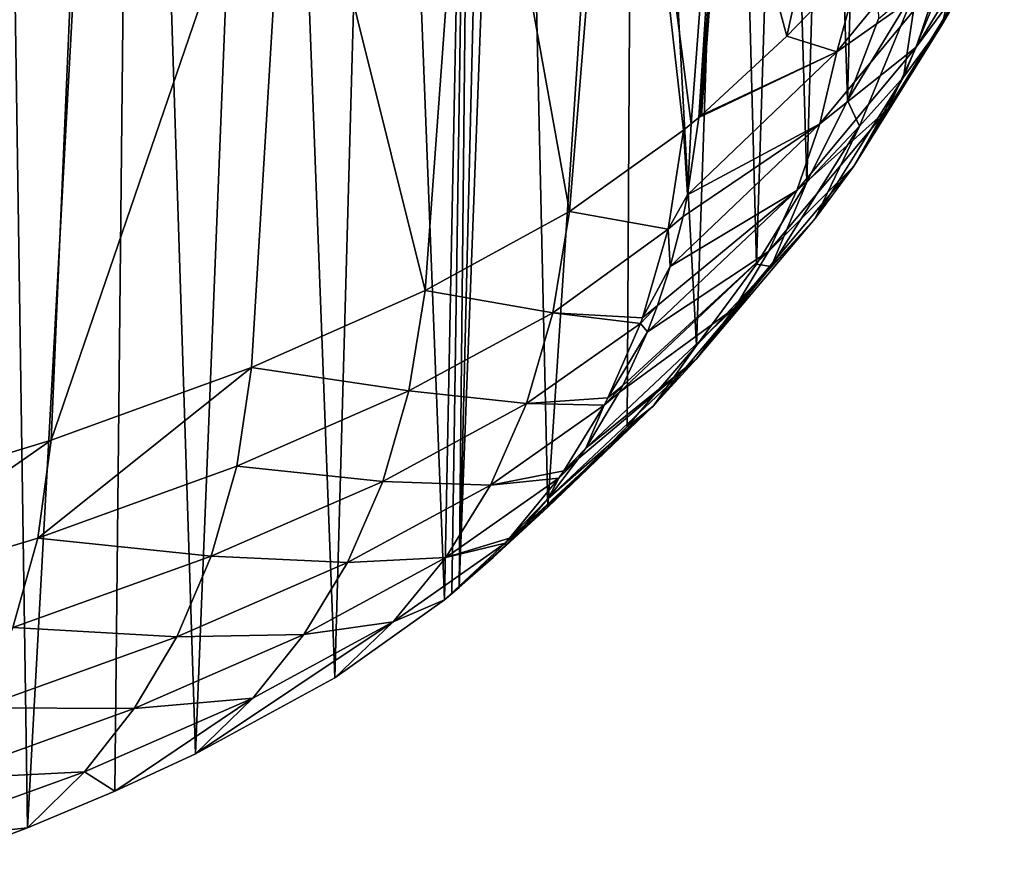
# Model space of a CAD drawing. Header units: metres. Extents: x -150 to 310, y -128 to 84.
# Tile 250 of 256: x 300 to 308, y 13 to 20. Entities that reach past the tile are written whole.
import ezdxf

# ---------------------------------------------------------------- set-up
doc = ezdxf.new("R2010")
doc.units = ezdxf.units.M
doc.layers.add('solid_26009703_SW0001_01', color=7, linetype='CONTINUOUS')

msp = doc.modelspace()

# ---------------------------------------------------------------- linework, layer by layer
at = {"layer": 'solid_26009703_SW0001_01'}
for points in [[(299.766113, 30.229219, 158.128876), (300.02417, 13.136818, 230.434814), (299.223083, 12.833703, 231.717087)], [(299.766113, 30.229219, 158.128876), (300.940521, 29.780285, 160.028), (300.02417, 13.136818, 230.434814)], [(300.940521, 29.780285, 160.028), (300.767944, 13.447509, 229.120499), (300.02417, 13.136818, 230.434814)], [(300.940521, 29.780285, 160.028), (301.455353, 13.765648, 227.774689), (300.767944, 13.447509, 229.120499)], [(300.940521, 29.780285, 160.028), (302.076416, 29.27351, 162.171814), (301.455353, 13.765648, 227.774689)], [(302.076416, 29.27351, 162.171814), (302.641022, 14.413719, 225.033142), (301.455353, 13.765648, 227.774689)], [(302.076416, 29.27351, 162.171814), (303.042175, 28.750172, 164.385681), (302.641022, 14.413719, 225.033142)], [(303.042175, 28.750172, 164.385681), (303.575134, 15.077868, 222.223602), (302.641022, 14.413719, 225.033142)], [(303.042175, 28.750172, 164.385681), (303.83313, 28.214581, 166.651398), (303.575134, 15.077868, 222.223602)], [(303.83313, 28.214581, 166.651398), (303.637695, 15.130201, 222.002213), (303.575134, 15.077868, 222.223602)], [(303.83313, 28.214581, 166.651398), (303.699493, 15.182683, 221.780197), (303.637695, 15.130201, 222.002213)], [(304.011322, 28.073719, 167.247284), (303.699493, 15.182683, 221.780197), (303.83313, 28.214581, 166.651398)], [(304.011322, 28.073719, 167.247284), (304.18335, 27.930004, 167.85524), (303.699493, 15.182683, 221.780197)], [(304.18335, 27.930004, 167.85524), (304.455231, 15.866959, 218.885513), (303.699493, 15.182683, 221.780197)], [(304.18335, 27.930004, 167.85524), (305.190674, 26.980974, 171.869919), (304.455231, 15.866959, 218.885513)], [(305.190674, 26.980974, 171.869919), (305.129181, 16.553883, 215.979614), (304.455231, 15.866959, 218.885513)], [(305.190674, 26.980974, 171.869919), (305.721283, 17.243456, 213.062515), (305.129181, 16.553883, 215.979614)], [(305.190674, 26.980974, 171.869919), (306.016968, 26.023989, 175.918243), (305.721283, 17.243456, 213.062515)], [(305.721283, 17.243456, 213.062515), (306.016968, 26.023989, 175.918243), (306.231842, 17.93656, 210.130478)], [(306.231842, 17.93656, 210.130478), (306.016968, 26.023989, 175.918243), (306.465057, 25.392145, 178.591141)], [(306.231842, 17.93656, 210.130478), (306.465057, 25.392145, 178.591141), (306.660797, 18.633154, 207.183685)], [(306.660797, 18.633154, 207.183685), (306.465057, 25.392145, 178.591141), (306.836853, 24.751225, 181.302414)], [(306.660797, 18.633154, 207.183685), (306.836853, 24.751225, 181.302414), (307.007233, 19.329865, 204.236389)], [(307.007233, 19.329865, 204.236389), (306.836853, 24.751225, 181.302414), (307.132355, 24.101227, 184.052109)], [(305.675171, 19.128889, 223.778519), (306.081482, 24.495405, 224.966827), (305.079315, 23.757803, 228.083221)], [(305.675171, 19.128889, 223.778519), (305.73938, 19.183302, 223.548233), (306.081482, 24.495405, 224.966827)], [(305.959808, 21.851974, 224.176544), (306.081482, 24.495405, 224.966827), (305.73938, 19.183302, 223.548233)], [(307.007233, 19.329865, 204.236389), (307.132355, 24.101227, 184.052109), (307.27005, 20.024857, 201.296371)], [(303.799469, 23.043476, 231.101929), (304.639282, 18.384731, 226.931213), (305.079315, 23.757803, 228.083221)], [(305.079315, 23.757803, 228.083221), (304.639282, 18.384731, 226.931213), (305.610718, 19.074827, 224.006989)], [(305.675171, 19.128889, 223.778519), (305.079315, 23.757803, 228.083221), (305.610718, 19.074827, 224.006989)], [(302.253296, 22.357733, 234.000198), (303.411499, 17.709734, 229.787277), (303.799469, 23.043476, 231.101929)], [(303.799469, 23.043476, 231.101929), (303.411499, 17.709734, 229.787277), (304.639282, 18.384731, 226.931213)], [(307.186096, 23.033653, 219.179718), (305.959808, 21.851974, 224.176544), (306.490082, 19.875402, 220.620605)], [(307.186096, 23.033653, 219.179718), (306.490082, 19.875402, 220.620605), (307.13974, 20.552551, 217.756149)], [(302.253296, 22.357733, 234.000198), (300.226654, 16.435846, 235.171265), (301.933777, 17.056614, 232.547501)], [(300.452637, 21.705828, 236.755829), (300.226654, 16.435846, 235.171265), (302.253296, 22.357733, 234.000198)], [(302.253296, 22.357733, 234.000198), (301.933777, 17.056614, 232.547501), (303.411499, 17.709734, 229.787277)], [(305.959808, 21.851974, 224.176544), (305.73938, 19.183302, 223.548233), (305.751648, 19.193935, 223.50325)], [(305.959808, 21.851974, 224.176544), (305.751648, 19.193935, 223.50325), (305.763855, 19.204567, 223.458282)], [(305.959808, 21.851974, 224.176544), (305.763855, 19.204567, 223.458282), (306.490082, 19.875402, 220.620605)], [(300.452637, 21.705828, 236.755829), (298.308197, 15.852878, 237.635574), (300.226654, 16.435846, 235.171265)], [(298.411255, 21.092754, 239.347702), (298.308197, 15.852878, 237.635574), (300.452637, 21.705828, 236.755829)], [(307.81485, 19.982153, 207.030243), (308.307037, 21.1947, 201.834045), (308.10144, 20.475666, 207.188293)], [(307.97641, 20.730919, 201.701691), (308.307037, 21.1947, 201.834045), (307.81485, 19.982153, 207.030243)], [(306.914459, 19.742926, 218.173172), (307.925262, 20.974941, 212.948288), (307.13974, 20.552551, 217.756149)], [(307.782623, 20.355232, 212.760849), (307.925262, 20.974941, 212.948288), (306.914459, 19.742926, 218.173172)], [(307.589569, 19.783043, 212.576401), (308.340851, 21.010883, 207.351517), (307.782623, 20.355232, 212.760849)], [(308.10144, 20.475666, 207.188293), (308.340851, 21.010883, 207.351517), (307.589569, 19.783043, 212.576401)], [(307.482758, 19.528105, 206.877029), (307.97641, 20.730919, 201.701691), (307.81485, 19.982153, 207.030243)], [(307.600098, 20.305, 201.576218), (307.97641, 20.730919, 201.701691), (307.482758, 19.528105, 206.877029)], [(306.914459, 19.742926, 218.173172), (307.13974, 20.552551, 217.756149), (306.490082, 19.875402, 220.620605)], [(307.348267, 19.255732, 212.394638), (308.10144, 20.475666, 207.188293), (307.589569, 19.783043, 212.576401)], [(307.81485, 19.982153, 207.030243), (308.10144, 20.475666, 207.188293), (307.348267, 19.255732, 212.394638)], [(306.769714, 19.129042, 217.973465), (307.782623, 20.355232, 212.760849), (306.914459, 19.742926, 218.173172)], [(307.589569, 19.783043, 212.576401), (307.782623, 20.355232, 212.760849), (306.769714, 19.129042, 217.973465)], [(307.007233, 19.329865, 204.236389), (307.600098, 20.305, 201.576218), (307.10675, 19.111305, 206.728317)], [(307.007233, 19.329865, 204.236389), (307.27005, 20.024857, 201.296371), (307.600098, 20.305, 201.576218)], [(307.10675, 19.111305, 206.728317), (307.600098, 20.305, 201.576218), (307.482758, 19.528105, 206.877029)], [(307.060852, 18.770649, 212.215256), (307.81485, 19.982153, 207.030243), (307.348267, 19.255732, 212.394638)], [(307.482758, 19.528105, 206.877029), (307.81485, 19.982153, 207.030243), (307.060852, 18.770649, 212.215256)], [(306.914459, 19.742926, 218.173172), (306.490082, 19.875402, 220.620605), (305.763855, 19.204567, 223.458282)], [(306.575287, 18.563219, 217.773285), (307.589569, 19.783043, 212.576401), (306.769714, 19.129042, 217.973465)], [(307.348267, 19.255732, 212.394638), (307.589569, 19.783043, 212.576401), (306.575287, 18.563219, 217.773285)], [(306.914459, 19.742926, 218.173172), (305.73938, 19.183302, 223.548233), (305.644287, 18.525114, 223.343033)], [(306.769714, 19.129042, 217.973465), (306.914459, 19.742926, 218.173172), (305.644287, 18.525114, 223.343033)], [(306.914459, 19.742926, 218.173172), (305.751648, 19.193935, 223.50325), (305.73938, 19.183302, 223.548233)], [(306.914459, 19.742926, 218.173172), (305.763855, 19.204567, 223.458282), (305.751648, 19.193935, 223.50325)], [(306.729462, 18.32515, 212.037933), (307.482758, 19.528105, 206.877029), (307.060852, 18.770649, 212.215256)], [(307.10675, 19.111305, 206.728317), (307.482758, 19.528105, 206.877029), (306.729462, 18.32515, 212.037933)], [(306.660797, 18.633154, 207.183685), (307.007233, 19.329865, 204.236389), (307.10675, 19.111305, 206.728317)], [(306.33371, 18.042675, 217.572403), (307.348267, 19.255732, 212.394638), (306.575287, 18.563219, 217.773285)], [(307.060852, 18.770649, 212.215256), (307.348267, 19.255732, 212.394638), (306.33371, 18.042675, 217.572403)], [(306.769714, 19.129042, 217.973465), (305.606049, 18.339743, 223.281281), (305.497406, 17.916019, 223.132751)], [(306.575287, 18.563219, 217.773285), (306.769714, 19.129042, 217.973465), (305.497406, 17.916019, 223.132751)], [(306.769714, 19.129042, 217.973465), (305.644287, 18.525114, 223.343033), (305.606049, 18.339743, 223.281281)], [(305.644287, 18.525114, 223.343033), (305.675171, 19.128889, 223.778519), (305.610718, 19.074827, 224.006989)], [(305.644287, 18.525114, 223.343033), (305.73938, 19.183302, 223.548233), (305.675171, 19.128889, 223.778519)], [(306.35614, 17.916607, 211.862366), (307.10675, 19.111305, 206.728317), (306.729462, 18.32515, 212.037933)], [(306.660797, 18.633154, 207.183685), (307.10675, 19.111305, 206.728317), (306.35614, 17.916607, 211.862366)], [(305.478638, 18.234257, 223.740097), (305.610718, 19.074827, 224.006989), (304.639282, 18.384731, 226.931213)], [(305.644287, 18.525114, 223.343033), (305.610718, 19.074827, 224.006989), (305.478638, 18.234257, 223.740097)], [(306.047424, 17.564629, 217.370621), (307.060852, 18.770649, 212.215256), (306.33371, 18.042675, 217.572403)], [(306.729462, 18.32515, 212.037933), (307.060852, 18.770649, 212.215256), (306.047424, 17.564629, 217.370621)], [(306.231842, 17.93656, 210.130478), (306.660797, 18.633154, 207.183685), (306.35614, 17.916607, 211.862366)], [(306.575287, 18.563219, 217.773285), (305.389038, 17.582855, 223.007935), (305.303253, 17.358107, 222.91925)], [(306.33371, 18.042675, 217.572403), (306.575287, 18.563219, 217.773285), (305.303253, 17.358107, 222.91925)], [(306.575287, 18.563219, 217.773285), (305.497406, 17.916019, 223.132751), (305.389038, 17.582855, 223.007935)], [(305.606049, 18.339743, 223.281281), (305.644287, 18.525114, 223.343033), (305.478638, 18.234257, 223.740097)], [(304.497314, 17.522179, 226.658188), (304.639282, 18.384731, 226.931213), (303.411499, 17.709734, 229.787277)], [(304.497314, 17.522179, 226.658188), (305.478638, 18.234257, 223.740097), (304.639282, 18.384731, 226.931213)], [(305.497406, 17.916019, 223.132751), (305.606049, 18.339743, 223.281281), (305.478638, 18.234257, 223.740097)], [(305.718964, 17.126293, 217.167755), (306.729462, 18.32515, 212.037933), (306.047424, 17.564629, 217.370621)], [(306.35614, 17.916607, 211.862366), (306.729462, 18.32515, 212.037933), (305.718964, 17.126293, 217.167755)], [(305.261993, 17.477722, 223.465149), (305.478638, 18.234257, 223.740097), (304.497314, 17.522179, 226.658188)], [(305.497406, 17.916019, 223.132751), (305.478638, 18.234257, 223.740097), (305.261993, 17.477722, 223.465149)], [(306.33371, 18.042675, 217.572403), (305.093689, 16.901937, 222.726608), (305.062286, 16.841988, 222.699905)], [(306.047424, 17.564629, 217.370621), (306.33371, 18.042675, 217.572403), (305.062286, 16.841988, 222.699905)], [(306.33371, 18.042675, 217.572403), (305.303253, 17.358107, 222.91925), (305.093689, 16.901937, 222.726608)], [(305.389038, 17.582855, 223.007935), (305.497406, 17.916019, 223.132751), (305.261993, 17.477722, 223.465149)], [(305.350739, 16.724905, 216.963577), (306.35614, 17.916607, 211.862366), (305.718964, 17.126293, 217.167755)], [(305.721283, 17.243456, 213.062515), (306.35614, 17.916607, 211.862366), (305.350739, 16.724905, 216.963577)], [(305.721283, 17.243456, 213.062515), (306.231842, 17.93656, 210.130478), (306.35614, 17.916607, 211.862366)], [(303.271637, 16.85537, 229.497177), (303.411499, 17.709734, 229.787277), (301.933777, 17.056614, 232.547501)], [(303.271637, 16.85537, 229.497177), (304.497314, 17.522179, 226.658188), (303.411499, 17.709734, 229.787277)], [(304.272278, 16.747492, 226.36116), (304.497314, 17.522179, 226.658188), (303.271637, 16.85537, 229.497177)], [(304.272278, 16.747492, 226.36116), (305.245026, 17.430904, 223.446854), (304.497314, 17.522179, 226.658188)], [(305.245026, 17.430904, 223.446854), (305.261993, 17.477722, 223.465149), (304.497314, 17.522179, 226.658188)], [(306.047424, 17.564629, 217.370621), (305.062286, 16.841988, 222.699905), (304.779205, 16.369921, 222.476669)], [(305.718964, 17.126293, 217.167755), (306.047424, 17.564629, 217.370621), (304.779205, 16.369921, 222.476669)], [(305.389038, 17.582855, 223.007935), (305.261993, 17.477722, 223.465149), (305.245026, 17.430904, 223.446854)], [(305.303253, 17.358107, 222.91925), (305.389038, 17.582855, 223.007935), (305.245026, 17.430904, 223.446854)], [(304.967133, 16.796932, 223.181519), (305.245026, 17.430904, 223.446854), (304.272278, 16.747492, 226.36116)], [(305.303253, 17.358107, 222.91925), (305.245026, 17.430904, 223.446854), (304.967133, 16.796932, 223.181519)], [(305.093689, 16.901937, 222.726608), (305.303253, 17.358107, 222.91925), (304.967133, 16.796932, 223.181519)], [(305.129181, 16.553883, 215.979614), (305.721283, 17.243456, 213.062515), (305.350739, 16.724905, 216.963577)], [(305.718964, 17.126293, 217.167755), (304.717194, 16.279669, 222.431122), (304.457397, 15.939193, 222.249741)], [(305.350739, 16.724905, 216.963577), (305.718964, 17.126293, 217.167755), (304.457397, 15.939193, 222.249741)], [(305.718964, 17.126293, 217.167755), (304.779205, 16.369921, 222.476669), (304.717194, 16.279669, 222.431122)], [(300.114441, 15.602704, 234.836395), (301.933777, 17.056614, 232.547501), (300.226654, 16.435846, 235.171265)], [(300.114441, 15.602704, 234.836395), (301.807037, 16.214052, 232.229645), (301.933777, 17.056614, 232.547501)], [(301.807037, 16.214052, 232.229645), (303.271637, 16.85537, 229.497177), (301.933777, 17.056614, 232.547501)], [(303.050262, 16.085257, 229.18866), (303.271637, 16.85537, 229.497177), (301.807037, 16.214052, 232.229645)], [(303.050262, 16.085257, 229.18866), (304.272278, 16.747492, 226.36116), (303.271637, 16.85537, 229.497177)], [(305.093689, 16.901937, 222.726608), (304.967133, 16.796932, 223.181519), (304.934082, 16.733809, 223.153122)], [(305.062286, 16.841988, 222.699905), (305.093689, 16.901937, 222.726608), (304.934082, 16.733809, 223.153122)], [(304.934082, 16.733809, 223.153122), (304.967133, 16.796932, 223.181519), (304.272278, 16.747492, 226.36116)], [(304.779205, 16.369921, 222.476669), (305.062286, 16.841988, 222.699905), (304.934082, 16.733809, 223.153122)], [(303.9664, 16.054466, 226.051102), (304.272278, 16.747492, 226.36116), (303.050262, 16.085257, 229.18866)], [(303.9664, 16.054466, 226.051102), (304.934082, 16.733809, 223.153122), (304.272278, 16.747492, 226.36116)], [(304.591217, 16.174683, 222.882996), (304.934082, 16.733809, 223.153122), (303.9664, 16.054466, 226.051102)], [(305.350739, 16.724905, 216.963577), (304.254028, 15.706841, 222.116287), (304.094452, 15.541207, 222.015732)], [(304.455231, 15.866959, 218.885513), (305.350739, 16.724905, 216.963577), (304.094452, 15.541207, 222.015732)], [(305.350739, 16.724905, 216.963577), (304.457397, 15.939193, 222.249741), (304.254028, 15.706841, 222.116287)], [(304.455231, 15.866959, 218.885513), (305.129181, 16.553883, 215.979614), (305.350739, 16.724905, 216.963577)], [(304.779205, 16.369921, 222.476669), (304.934082, 16.733809, 223.153122), (304.591217, 16.174683, 222.882996)], [(298.204651, 15.025805, 237.298279), (300.226654, 16.435846, 235.171265), (298.308197, 15.852878, 237.635574)], [(298.204651, 15.025805, 237.298279), (300.114441, 15.602704, 234.836395), (300.226654, 16.435846, 235.171265)], [(304.717194, 16.279669, 222.431122), (304.779205, 16.369921, 222.476669), (304.591217, 16.174683, 222.882996)], [(304.457397, 15.939193, 222.249741), (304.717194, 16.279669, 222.431122), (304.547485, 16.113222, 222.851044)], [(304.717194, 16.279669, 222.431122), (304.591217, 16.174683, 222.882996), (304.547485, 16.113222, 222.851044)], [(301.589874, 15.448349, 231.910004), (301.807037, 16.214052, 232.229645), (300.114441, 15.602704, 234.836395)], [(301.589874, 15.448349, 231.910004), (303.050262, 16.085257, 229.18866), (301.807037, 16.214052, 232.229645)], [(303.586548, 15.437147, 225.728302), (304.547485, 16.113222, 222.851044), (303.9664, 16.054466, 226.051102)], [(304.128784, 15.601881, 222.564346), (304.547485, 16.113222, 222.851044), (303.586548, 15.437147, 225.728302)], [(304.547485, 16.113222, 222.851044), (304.591217, 16.174683, 222.882996), (303.9664, 16.054466, 226.051102)], [(304.457397, 15.939193, 222.249741), (304.547485, 16.113222, 222.851044), (304.128784, 15.601881, 222.564346)], [(302.750305, 15.396024, 228.862595), (303.050262, 16.085257, 229.18866), (301.589874, 15.448349, 231.910004)], [(302.750305, 15.396024, 228.862595), (303.9664, 16.054466, 226.051102), (303.050262, 16.085257, 229.18866)], [(303.586548, 15.437147, 225.728302), (303.9664, 16.054466, 226.051102), (302.750305, 15.396024, 228.862595)], [(304.254028, 15.706841, 222.116287), (304.457397, 15.939193, 222.249741), (304.128784, 15.601881, 222.564346)], [(304.455231, 15.866959, 218.885513), (303.988556, 15.43834, 221.950775), (303.699493, 15.182683, 221.780197)], [(304.455231, 15.866959, 218.885513), (304.094452, 15.541207, 222.015732), (303.988556, 15.43834, 221.950775)], [(304.254028, 15.706841, 222.116287), (304.128784, 15.601881, 222.564346), (304.090454, 15.560794, 222.53952)], [(304.094452, 15.541207, 222.015732), (304.254028, 15.706841, 222.116287), (304.090454, 15.560794, 222.53952)], [(299.9021, 14.841255, 234.505981), (300.114441, 15.602704, 234.836395), (298.204651, 15.025805, 237.298279)], [(299.9021, 14.841255, 234.505981), (301.589874, 15.448349, 231.910004), (300.114441, 15.602704, 234.836395)], [(304.090454, 15.560794, 222.53952), (304.128784, 15.601881, 222.564346), (303.586548, 15.437147, 225.728302)], [(303.139526, 14.889579, 225.393036), (304.090454, 15.560794, 222.53952), (303.586548, 15.437147, 225.728302)], [(303.575134, 15.077868, 222.223602), (304.090454, 15.560794, 222.53952), (303.139526, 14.889579, 225.393036)], [(304.094452, 15.541207, 222.015732), (304.090454, 15.560794, 222.53952), (303.575134, 15.077868, 222.223602)], [(303.988556, 15.43834, 221.950775), (304.094452, 15.541207, 222.015732), (303.575134, 15.077868, 222.223602)], [(301.2966, 14.762527, 231.568161), (301.589874, 15.448349, 231.910004), (299.9021, 14.841255, 234.505981)], [(301.2966, 14.762527, 231.568161), (302.750305, 15.396024, 228.862595), (301.589874, 15.448349, 231.910004)], [(302.378723, 14.782249, 228.519623), (303.586548, 15.437147, 225.728302), (302.750305, 15.396024, 228.862595)], [(303.139526, 14.889579, 225.393036), (303.586548, 15.437147, 225.728302), (302.378723, 14.782249, 228.519623)], [(303.699493, 15.182683, 221.780197), (303.988556, 15.43834, 221.950775), (303.575134, 15.077868, 222.223602)], [(302.378723, 14.782249, 228.519623), (302.750305, 15.396024, 228.862595), (301.2966, 14.762527, 231.568161)], [(303.637695, 15.130201, 222.002213), (303.699493, 15.182683, 221.780197), (303.575134, 15.077868, 222.223602)], [(302.641022, 14.413719, 225.033142), (303.575134, 15.077868, 222.223602), (303.139526, 14.889579, 225.393036)], [(299.616333, 14.158495, 234.148621), (301.2966, 14.762527, 231.568161), (299.9021, 14.841255, 234.505981)], [(301.455353, 13.765648, 227.774689), (303.139526, 14.889579, 225.393036), (301.942505, 14.238511, 228.16037)], [(301.455353, 13.765648, 227.774689), (302.641022, 14.413719, 225.033142), (303.139526, 14.889579, 225.393036)], [(301.942505, 14.238511, 228.16037), (303.139526, 14.889579, 225.393036), (302.378723, 14.782249, 228.519623)], [(300.934235, 14.151823, 231.205154), (301.2966, 14.762527, 231.568161), (299.616333, 14.158495, 234.148621)], [(300.934235, 14.151823, 231.205154), (302.378723, 14.782249, 228.519623), (301.2966, 14.762527, 231.568161)], [(301.942505, 14.238511, 228.16037), (302.378723, 14.782249, 228.519623), (300.934235, 14.151823, 231.205154)], [(300.509857, 13.611472, 230.822006), (301.942505, 14.238511, 228.16037), (300.934235, 14.151823, 231.205154)], [(300.767944, 13.447509, 229.120499), (301.942505, 14.238511, 228.16037), (300.509857, 13.611472, 230.822006)], [(300.767944, 13.447509, 229.120499), (301.455353, 13.765648, 227.774689), (301.942505, 14.238511, 228.16037)], [(299.264252, 13.550428, 233.765762), (300.934235, 14.151823, 231.205154), (299.616333, 14.158495, 234.148621)], [(300.509857, 13.611472, 230.822006), (300.934235, 14.151823, 231.205154), (299.264252, 13.550428, 233.765762)], [(298.852875, 13.013062, 233.358841), (300.509857, 13.611472, 230.822006), (299.264252, 13.550428, 233.765762)], [(300.02417, 13.136818, 230.434814), (300.509857, 13.611472, 230.822006), (298.852875, 13.013062, 233.358841)], [(300.02417, 13.136818, 230.434814), (300.767944, 13.447509, 229.120499), (300.509857, 13.611472, 230.822006)], [(299.223083, 12.833703, 231.717087), (300.02417, 13.136818, 230.434814), (298.852875, 13.013062, 233.358841)]]:
    msp.add_3dface(points, dxfattribs=at)

doc.saveas('drawing.dxf')
